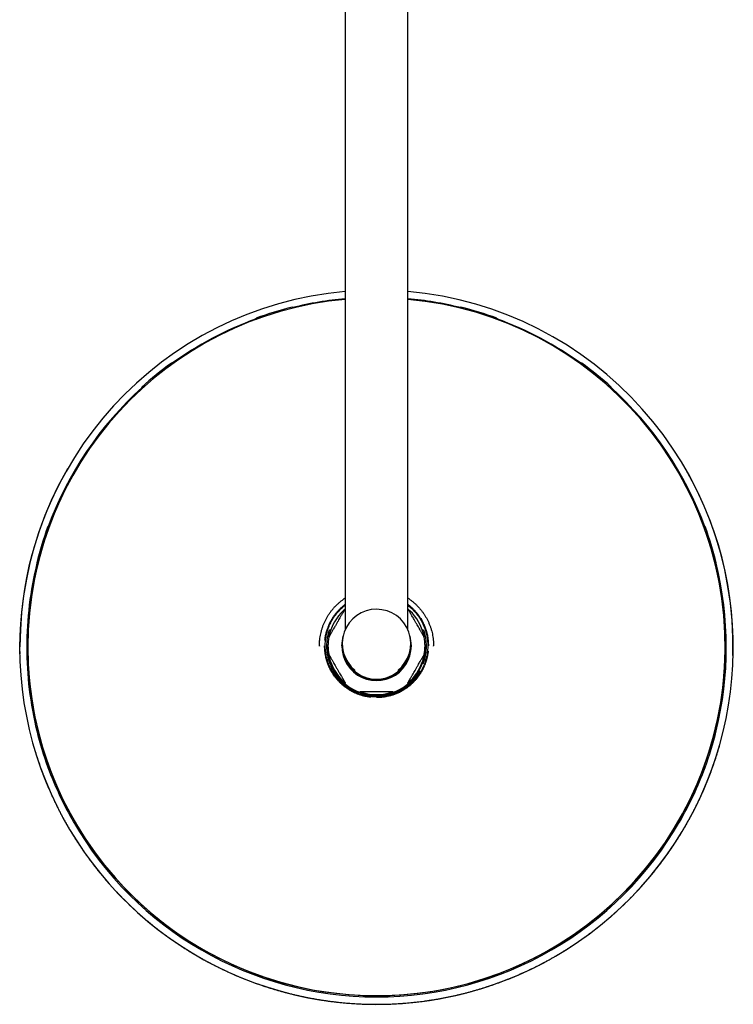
# Model space of a CAD drawing. Header units: millimetres. Extents: x 8 to 1918, y 12 to 2737.
# Tile 3 of 117: x 848 to 1098, y 756 to 1100. Entities that reach past the tile are written whole.
import ezdxf

# ---------------------------------------------------------------- set-up
doc = ezdxf.new("R2010")
doc.units = ezdxf.units.MM

msp = doc.modelspace()

# ---------------------------------------------------------------- linework, layer by layer
at = {"color": 7, "linetype": 'Continuous', "lineweight": 30}
for p, q in [((962.47, 1222.32), (962.47, 886.87)), ((984.37, 886.87), (984.37, 1222.32)), ((944.02, 999.75), (944.02, 999.76)), ((944.02, 999.75), (944.11, 999.39)), ((1002.73, 999.39), (1002.81, 999.75)), ((1002.81, 999.75), (1002.82, 999.76)), ((931.24, 995.86), (931.25, 995.82)), ((931.24, 995.86), (931.25, 995.84)), ((931.25, 995.82), (931.24, 995.76)), ((931.24, 995.76), (931.25, 995.8)), ((931.24, 995.76), (931.27, 995.77)), ((931.37, 995.49), (931.25, 995.84)), ((931.37, 995.49), (931.25, 995.82)), ((931.29, 995.69), (931.25, 995.68)), ((931.25, 995.68), (931.33, 995.48)), ((1015.59, 995.84), (1015.46, 995.49)), ((1015.59, 995.82), (1015.47, 995.49)), ((1015.51, 995.48), (1015.58, 995.68)), ((1015.58, 995.68), (1015.54, 995.69)), ((1015.57, 995.77), (1015.59, 995.76)), ((1015.58, 995.8), (1015.59, 995.76)), ((1015.59, 995.82), (1015.59, 995.86)), ((1015.59, 995.84), (1015.59, 995.86)), ((1015.59, 995.76), (1015.59, 995.82)), ((900.41, 979.28), (901.01, 979.18)), ((901.57, 980.08), (901.53, 980.1)), ((901.57, 980.08), (901.55, 980.12)), ((901.58, 980.09), (901.57, 980.08)), ((901.59, 980.07), (901.58, 980.09)), ((901.59, 980.07), (901.8, 979.76)), ((1045.03, 979.76), (1045.25, 980.07)), ((1045.26, 980.09), (1045.25, 980.07)), ((1045.28, 980.12), (1045.26, 980.08)), ((1045.31, 980.1), (1045.26, 980.08)), ((1045.26, 980.08), (1045.26, 980.09)), ((1045.83, 979.18), (1046.43, 979.28)), ((892.23, 972.07), (892.26, 972.68)), ((1054.58, 972.68), (1054.6, 972.07)), ((891.2, 971.74), (891.2, 971.69)), ((891.2, 971.69), (891.2, 971.68)), ((891.2, 971.68), (891.21, 971.64)), ((891.2, 971.68), (891.21, 971.67)), ((891.46, 971.38), (891.21, 971.67)), ((891.21, 971.64), (891.21, 971.59)), ((891.45, 971.37), (891.21, 971.64)), ((891.21, 971.59), (891.23, 971.61)), ((891.28, 971.56), (891.23, 971.51)), ((891.23, 971.51), (891.4, 971.32)), ((1055.63, 971.67), (1055.38, 971.38)), ((1055.63, 971.64), (1055.38, 971.37)), ((1055.44, 971.32), (1055.61, 971.51)), ((1055.61, 971.51), (1055.55, 971.56)), ((1055.6, 971.61), (1055.63, 971.59)), ((1055.63, 971.69), (1055.63, 971.74)), ((1055.64, 971.68), (1055.63, 971.69)), ((1055.63, 971.64), (1055.64, 971.68)), ((1055.63, 971.67), (1055.64, 971.68)), ((1055.63, 971.59), (1055.63, 971.64)), ((865.25, 943.25), (865.17, 943.11)), ((867.64, 941.89), (867.63, 941.87)), ((1079.21, 941.87), (1079.2, 941.89)), ((1081.67, 943.11), (1081.59, 943.25)), ((858.33, 922.94), (858.32, 922.94)), ((858.33, 922.94), (858.71, 922.78)), ((1088.13, 922.78), (1088.51, 922.94)), ((1088.51, 922.94), (1088.52, 922.94)), ((854.41, 910.17), (854.43, 910.14)), ((854.41, 910.17), (854.43, 910.17)), ((854.82, 910.05), (854.43, 910.17)), ((854.43, 910.14), (854.44, 910.09)), ((854.82, 910.04), (854.43, 910.14)), ((854.44, 910.09), (854.45, 910.13)), ((854.49, 910.12), (854.47, 910.03)), ((1092.41, 910.17), (1092.02, 910.05)), ((1092.41, 910.14), (1092.02, 910.04)), ((1092.37, 910.03), (1092.34, 910.12)), ((1092.39, 910.13), (1092.4, 910.09)), ((1092.4, 910.09), (1092.41, 910.14)), ((1092.41, 910.14), (1092.42, 910.17)), ((1092.41, 910.17), (1092.42, 910.17)), ((854.47, 910.03), (854.79, 909.95)), ((1092.04, 909.95), (1092.37, 910.03)), ((984.81, 897.59), (984.37, 897.88)), ((962.47, 894.16), (962.43, 894.13)), ((984.4, 894.13), (984.37, 894.16)), ((990.06, 886.46), (989.76, 886.66)), ((955.98, 882.54), (955.94, 881.59)), ((848.52, 880.18), (848.52, 880.81)), ((848.54, 878.37), (848.52, 880.16)), ((953.42, 881.16), (953.42, 881.08)), ((953.42, 881.08), (953.42, 881.1)), ((955.9, 881.21), (955.9, 881.11)), ((955.9, 881.11), (955.9, 881)), ((956.22, 881.21), (956.22, 880.99)), ((956.22, 880.85), (956.22, 880.99)), ((956.42, 881.16), (956.42, 880.8)), ((961.22, 881.19), (961.22, 881.18)), ((961.42, 881.97), (961.42, 881.47)), ((961.42, 881.46), (961.42, 881.28)), ((985.42, 881.47), (985.42, 881.97)), ((985.42, 881.28), (985.42, 881.46)), ((985.62, 881.18), (985.62, 881.19)), ((990.42, 880.8), (990.42, 881.16)), ((990.62, 881.21), (990.62, 880.99)), ((990.62, 880.99), (990.62, 880.85)), ((990.89, 881.59), (990.86, 882.51)), ((990.94, 881.11), (990.94, 881.21)), ((990.94, 881), (990.94, 881.11)), ((993.42, 881.08), (993.42, 881.16)), ((956.69, 878.09), (956.69, 878.13)), ((990.15, 878.13), (990.15, 878.09)), ((956.81, 875.57), (957.08, 874.92)), ((969.99, 869.83), (969.99, 869.96)), ((970.06, 869.96), (969.99, 869.96)), ((976.85, 869.96), (976.78, 869.96)), ((976.85, 869.96), (976.85, 869.83)), ((962.43, 868.18), (962.43, 868.14)), ((984.4, 868.14), (984.4, 868.18)), ((967.67, 865.11), (967.67, 865.16)), ((973.03, 863.78), (972.96, 863.71)), ((973.53, 863.9), (973.3, 863.9)), ((973.31, 863.9), (973.31, 863.9)), ((973.53, 863.9), (973.53, 863.9)), ((973.88, 863.71), (973.81, 863.78)), ((979.16, 865.16), (979.16, 865.11)), ((854.43, 851.38), (854.41, 851.38)), ((854.43, 851.38), (854.84, 851.47)), ((1092, 851.47), (1092.41, 851.38)), ((1092.41, 851.38), (1092.42, 851.38)), ((858.32, 838.61), (858.33, 838.58)), ((858.32, 838.61), (858.33, 838.61)), ((858.74, 838.74), (858.33, 838.61)), ((858.74, 838.73), (858.33, 838.58)), ((858.33, 838.58), (858.35, 838.55)), ((858.35, 838.55), (858.34, 838.59)), ((858.35, 838.59), (858.38, 838.5)), ((858.38, 838.5), (858.77, 838.64)), ((1088.06, 838.64), (1088.46, 838.5)), ((1088.51, 838.61), (1088.1, 838.74)), ((1088.51, 838.58), (1088.1, 838.73)), ((1088.46, 838.5), (1088.49, 838.59)), ((1088.5, 838.59), (1088.49, 838.55)), ((1088.49, 838.55), (1088.51, 838.58)), ((1088.51, 838.58), (1088.52, 838.61)), ((1088.51, 838.61), (1088.52, 838.61)), ((891.21, 789.88), (891.51, 790.19)), ((892.26, 788.94), (892.23, 789.55)), ((1054.6, 789.55), (1054.58, 788.94)), ((1055.33, 790.19), (1055.63, 789.88)), ((892.26, 788.94), (892.25, 789.05)), ((1054.58, 789.05), (1054.58, 788.95)), ((901.02, 782.43), (900.42, 782.33)), ((900.56, 782.33), (900.45, 782.31)), ((901.85, 781.82), (901.59, 781.48)), ((901.86, 781.82), (901.6, 781.47)), ((901.65, 781.43), (901.91, 781.78)), ((1044.93, 781.78), (1045.18, 781.43)), ((1045.23, 781.47), (1044.98, 781.82)), ((1045.25, 781.48), (1044.98, 781.82)), ((1046.41, 782.33), (1045.82, 782.43)), ((1046.38, 782.32), (1046.28, 782.33)), ((931.25, 765.72), (931.41, 766.12)), ((1015.43, 766.12), (1015.58, 765.72)), ((944.13, 762.23), (944.03, 761.81)), ((944.13, 762.23), (944.03, 761.81)), ((944.06, 761.81), (944.17, 762.22)), ((1002.67, 762.22), (1002.77, 761.81)), ((1002.8, 761.81), (1002.7, 762.23)), ((1002.81, 761.81), (1002.7, 762.23)), ((973.41, 758.67), (973.41, 758.67)), ((973.41, 758.67), (973.42, 758.67)), ((973.42, 758.67), (973.42, 758.67))]:
    msp.add_line(p, q, dxfattribs=at)
at = {"color": 7, "linetype": 'Continuous', "lineweight": 30, "flags": 128}
for points in [[(900.48, 979.27), (900.51, 979.29), (901.59, 980.07)], [(1045.25, 980.07), (1046.33, 979.29), (1046.35, 979.27)], [(891.21, 971.67), (892.2, 972.56), (892.26, 972.61)], [(1054.58, 972.61), (1054.63, 972.56), (1055.63, 971.67)]]:
    msp.add_lwpolyline(points, dxfattribs=at)
at = {"color": 7, "linetype": 'Continuous', "lineweight": 30}
for centre, radius, start, end in [((973.41, 880.8), 124.89, 95.0249, 179.9961), ((973.43, 880.8), 124.89, 358.634, 84.9753), ((973.41, 880.83), 122.13, 179.9959, 84.8518), ((973.41, 880.83), 122.13, 95.1388, 179.9962), ((973.42, 880.74), 122.6, 103.8746, 110.1206), ((973.42, 880.74), 122.58, 103.8746, 110.1206), ((973.42, 880.62), 122.54, 95.1265, 103.8622), ((973.42, 880.62), 122.54, 76.1378, 84.8735), ((973.42, 880.74), 122.58, 69.8794, 76.1254), ((973.42, 880.74), 122.6, 69.8794, 76.1254), ((973.41, 880.63), 122.53, 110.1061, 125.8421), ((973.42, 880.63), 122.53, 54.158, 69.8939), ((973.41, 880.79), 122.6, 125.8812, 132.1103), ((973.43, 880.79), 122.6, 47.8897, 54.1188), ((973.4, 880.65), 122.51, 132.0905, 159.824), ((973.44, 880.65), 122.51, 20.176, 47.9094), ((973.38, 880.62), 124.96, 149.9984, 179.9998), ((973.41, 880.63), 124.99, 180.0032, 29.9899), ((973.39, 880.8), 122.12, 149.9989, 228.3531), ((973.45, 880.8), 122.12, 311.6469, 30.0011), ((973.39, 880.77), 122.55, 159.8738, 166.1214), ((973.39, 880.77), 122.54, 159.8738, 166.1214), ((973.45, 880.77), 122.54, 13.8786, 20.1262), ((973.45, 880.77), 122.55, 13.8786, 20.1262), ((973.38, 880.66), 122.49, 166.0808, 180), ((973.45, 880.66), 122.49, 346.1734, 13.9192), ((973.42, 881.97), 12, 308.1969, 231.6062), ((973.41, 881.16), 16.99, 169.7484, 190.2516), ((973.42, 881.19), 12.2, 163.2866, 359.995), ((973.41, 881.18), 12.2, 163.5092, 179.9677), ((973.42, 881.19), 12.2, 0, 16.7234), ((973.42, 881.18), 12.2, 0.0323, 16.4908), ((973.42, 881.16), 16.99, 349.7484, 10.2516), ((973.38, 880.66), 122.49, 180, 193.8265), ((955.82, 881.21), 0.4, 360, 76.9626), ((955.82, 880.99), 0.4, 283.0259, 359.9877), ((955.82, 880.85), 0.4, 288.3982, 0), ((973.42, 880.8), 17, 180.0044, 268.7325), ((973.42, 881.47), 12, 180.0044, 270.0043), ((973.42, 881.46), 12, 179.9622, 253.4078), ((973.42, 881.28), 12, 180.007, 359.993), ((973.42, 881.47), 12, 269.9955, 359.9958), ((973.42, 880.8), 17, 271.2673, 359.9959), ((973.42, 881.46), 12, 286.5922, 0.0378), ((991.02, 881.21), 0.4, 103.0476, 180), ((991.02, 880.85), 0.4, 180, 251.6148), ((973.31, 863.5), 0.4, 89.9802, 134.9255), ((973.53, 863.5), 0.4, 45.0746, 90.0198), ((973.39, 880.77), 122.55, 193.8786, 200.1262), ((973.39, 880.77), 122.54, 193.8786, 200.1262), ((973.45, 880.77), 122.54, 339.8738, 346.1214), ((973.45, 880.77), 122.55, 339.8738, 346.1214), ((973.39, 880.66), 122.5, 200.0871, 210.0013), ((973.45, 880.66), 122.5, 329.9987, 339.9129), ((973.42, 880.86), 122.62, 210.0043, 329.9957), ((973.41, 880.82), 122.15, 228.351, 233.6575), ((973.43, 880.82), 122.15, 306.3425, 311.649), ((973.42, 880.84), 122.17, 233.6583, 306.3417)]:
    msp.add_arc(centre, radius, start, end, dxfattribs=at)
for centre, major_axis, ratio, start_param, end_param in [((973.42, 881.38), (14.79, 8.54), 0.982547, 1.812518, 2.391387), ((973.42, 881.38), (14.79, -8.54), 0.982547, 0.750206, 1.329074), ((973.42, 881.38), (8.61, 14.91), 0.982846, 2.336117, 2.914986), ((973.42, 881.38), (-8.61, 14.91), 0.982846, 3.368199, 3.947068), ((973.42, 881.52), (0, 12.21), 0.982994, 2.955535, 3.327651), ((973.42, 881.38), (0, 17.29), 0.982994, 2.852158, 3.431027)]:
    msp.add_ellipse(centre, major_axis=major_axis, ratio=ratio, start_param=start_param, end_param=end_param, dxfattribs=at)
for points, knots in [([(931.25, 995.68), (931.26, 995.68), (931.26, 995.67), (931.27, 995.64), (931.28, 995.6), (931.3, 995.55), (931.32, 995.5), (931.33, 995.48), (931.33, 995.47)], [0, 0, 0, 0, 0.191697, 0.388953, 0.58065, 0.777906, 0.969603, 1, 1, 1, 1]), ([(1015.51, 995.47), (1015.51, 995.49), (1015.53, 995.52), (1015.54, 995.57), (1015.56, 995.62), (1015.57, 995.66), (1015.58, 995.67), (1015.58, 995.68)], [0, 0, 0, 0, 0.128197, 0.323663, 0.513621, 0.709087, 1, 1, 1, 1]), ([(891.23, 971.51), (891.23, 971.51), (891.24, 971.5), (891.26, 971.48), (891.29, 971.45), (891.32, 971.41), (891.36, 971.36), (891.39, 971.33), (891.4, 971.32)], [0, 0, 0, 0, 0.17419, 0.353431, 0.52762, 0.706861, 0.881051, 1, 1, 1, 1]), ([(1055.44, 971.32), (1055.44, 971.32), (1055.46, 971.34), (1055.49, 971.38), (1055.53, 971.43), (1055.56, 971.46), (1055.59, 971.5), (1055.6, 971.51), (1055.61, 971.51)], [0, 0, 0, 0, 0.036673, 0.20902, 0.386365, 0.558712, 0.736056, 1, 1, 1, 1]), ([(854.47, 910.03), (854.47, 910.03), (854.48, 910.02), (854.51, 910.01), (854.55, 910), (854.6, 909.99), (854.66, 909.97), (854.73, 909.96), (854.78, 909.94), (854.8, 909.94)], [0, 0, 0, 0, 0.144385, 0.292957, 0.437342, 0.585914, 0.730299, 0.878871, 1, 1, 1, 1]), ([(1092.04, 909.94), (1092.05, 909.94), (1092.08, 909.95), (1092.14, 909.96), (1092.2, 909.98), (1092.26, 910), (1092.31, 910.01), (1092.35, 910.02), (1092.36, 910.02), (1092.37, 910.03)], [0, 0, 0, 0, 0.039184, 0.188566, 0.333738, 0.48312, 0.628292, 0.777674, 1, 1, 1, 1]), ([(953.53, 883.3), (953.58, 883.65), (953.66, 884.34), (953.86, 885.37), (954.1, 886.38), (954.4, 887.38), (954.75, 888.37), (955.16, 889.33), (955.61, 890.28), (956.11, 891.19), (956.66, 892.09), (957.25, 892.95), (957.89, 893.77), (958.57, 894.57), (959.29, 895.33), (960.05, 896.04), (960.85, 896.72), (961.5, 897.23), (961.89, 897.5), (962, 897.57)], [0, 0, 0, 0, 0.061078, 0.122157, 0.183235, 0.244313, 0.305392, 0.36647, 0.427548, 0.488627, 0.549705, 0.610783, 0.671862, 0.73294, 0.794019, 0.855097, 0.916175, 0.977254, 1, 1, 1, 1]), ([(962.47, 897.89), (962.39, 897.84), (962.23, 897.74), (962.08, 897.63), (962, 897.57)], [0, 0, 0, 0, 0.511766, 1, 1, 1, 1]), ([(984.81, 897.59), (984.94, 897.5), (985.36, 897.21), (986.03, 896.68), (986.83, 896.01), (987.59, 895.28), (988.31, 894.52), (988.98, 893.73), (989.62, 892.9), (990.21, 892.04), (990.76, 891.14), (991.25, 890.23), (991.7, 889.28), (992.1, 888.32), (992.45, 887.33), (992.75, 886.33), (992.99, 885.31), (993.18, 884.28), (993.32, 883.25), (993.4, 882.2), (993.41, 881.51), (993.42, 881.16)], [0, 0, 0, 0, 0.024847, 0.079022, 0.133197, 0.187373, 0.241548, 0.295723, 0.349898, 0.404073, 0.458248, 0.512424, 0.566599, 0.620774, 0.674949, 0.729124, 0.783299, 0.837475, 0.89165, 0.945825, 1, 1, 1, 1]), ([(955.34, 883.14), (955.37, 883.34), (955.42, 883.76), (955.52, 884.41), (955.63, 884.94), (955.73, 885.35), (955.8, 885.64), (955.87, 885.93), (955.96, 886.23), (956.06, 886.56), (956.18, 886.95), (956.34, 887.38), (956.51, 887.83), (956.67, 888.24), (956.81, 888.54), (956.9, 888.76), (956.97, 888.89), (957.03, 889.02), (957.09, 889.14), (957.14, 889.26), (957.19, 889.36), (957.25, 889.47), (957.32, 889.6), (957.4, 889.76), (957.51, 889.96), (957.64, 890.2), (957.8, 890.46), (957.97, 890.75), (958.17, 891.06), (958.39, 891.4), (958.64, 891.76), (958.86, 892.06), (959.02, 892.27), (959.1, 892.38), (959.18, 892.47), (959.25, 892.57), (959.33, 892.66), (959.49, 892.86), (959.73, 893.15), (960.05, 893.51), (960.35, 893.83), (960.66, 894.13), (960.96, 894.43), (961.4, 894.83), (961.89, 895.25), (962.3, 895.56), (962.47, 895.69)], [0, 0, 0, 0, 0.0413888, 0.0855255, 0.1324567, 0.1516691, 0.1713218, 0.1914171, 0.2119574, 0.235209, 0.2603264, 0.2956439, 0.3280698, 0.3575436, 0.3840135, 0.394909, 0.4051863, 0.4148423, 0.4238737, 0.4322777, 0.4400516, 0.4471921, 0.4570236, 0.4696137, 0.4849759, 0.5031256, 0.5240794, 0.5463682, 0.5711684, 0.5984929, 0.6283533, 0.6607582, 0.6726424, 0.6808083, 0.6889446, 0.6970514, 0.7051282, 0.713175, 0.7506969, 0.7806446, 0.8101261, 0.8391332, 0.8676588, 0.8956969, 0.9587274, 1, 1, 1, 1]), ([(955.46, 881.19), (955.46, 881.48), (955.47, 882.07), (955.54, 882.95), (955.65, 883.83), (955.8, 884.7), (955.99, 885.55), (956.22, 886.4), (956.5, 887.24), (956.82, 888.06), (957.18, 888.86), (957.57, 889.65), (958.01, 890.42), (958.48, 891.17), (958.99, 891.89), (959.53, 892.58), (960.1, 893.25), (960.71, 893.89), (961.34, 894.49), (961.93, 895), (962.32, 895.29), (962.47, 895.41)], [0, 0, 0, 0, 0.053921, 0.107621, 0.161232, 0.214883, 0.268363, 0.321813, 0.375364, 0.429143, 0.482826, 0.536455, 0.590161, 0.644075, 0.697819, 0.751371, 0.804858, 0.858411, 0.911615, 0.964973, 1, 1, 1, 1]), ([(962.43, 894.13), (962.43, 894.13), (962.43, 894.12), (962.41, 894.09), (962.38, 894.04), (962.33, 893.95), (962.25, 893.82), (962.15, 893.65), (962.04, 893.46), (961.93, 893.27), (961.81, 893.07), (961.66, 892.81), (961.48, 892.49), (961.26, 892.13), (961.04, 891.75), (960.75, 891.24), (960.38, 890.6), (959.9, 889.78), (959.4, 888.9), (958.92, 888.08), (958.5, 887.34), (958.17, 886.77), (957.88, 886.27), (957.66, 885.89), (957.49, 885.59), (957.35, 885.35), (957.21, 885.11), (957.09, 884.9), (956.99, 884.72), (956.9, 884.56), (956.82, 884.42), (956.76, 884.31), (956.72, 884.24), (956.7, 884.19), (956.69, 884.19), (956.69, 884.18)], [0, 0, 0, 0, 0.007726, 0.017892, 0.029881, 0.042216, 0.061502, 0.081281, 0.100989, 0.12085, 0.141031, 0.161277, 0.195631, 0.229996, 0.264698, 0.299403, 0.369904, 0.440556, 0.524482, 0.60854, 0.666475, 0.724507, 0.765011, 0.805618, 0.828273, 0.850975, 0.873888, 0.896918, 0.913959, 0.931133, 0.948198, 0.96568, 0.975818, 0.986192, 1, 1, 1, 1]), ([(961.73, 893.45), (961.8, 893.51), (961.93, 893.63), (962.11, 893.8), (962.24, 893.91), (962.33, 893.99), (962.36, 894.01), (962.37, 894.03)], [0, 0, 0, 0, 0.283733, 0.566993, 0.796364, 0.912434, 1, 1, 1, 1]), ([(984.37, 895.69), (984.37, 895.68), (984.42, 895.65), (984.5, 895.59), (984.61, 895.5), (984.7, 895.43), (984.8, 895.35), (984.89, 895.28), (985.1, 895.11), (985.38, 894.87), (985.74, 894.55), (986.06, 894.25), (986.36, 893.95), (986.66, 893.64), (987.06, 893.21), (987.55, 892.63), (988.12, 891.89), (988.65, 891.12), (988.99, 890.57), (989.16, 890.27), (989.18, 890.23), (989.2, 890.2), (989.22, 890.17), (989.24, 890.13), (989.28, 890.06), (989.34, 889.95), (989.43, 889.79), (989.54, 889.58), (989.67, 889.33), (989.81, 889.05), (989.93, 888.78), (990.03, 888.56), (990.11, 888.39), (990.17, 888.24), (990.24, 888.07), (990.32, 887.89), (990.39, 887.69), (990.47, 887.49), (990.55, 887.26), (990.63, 887.03), (990.71, 886.8), (990.85, 886.35), (991.03, 885.71), (991.23, 884.86), (991.38, 883.99), (991.5, 883.08), (991.58, 882.13), (991.59, 881.5), (991.6, 881.19)], [0, 0, 0, 0, 0.000277, 0.010779, 0.017994, 0.025183, 0.032347, 0.039484, 0.046594, 0.079749, 0.106211, 0.132261, 0.157893, 0.183098, 0.207873, 0.263568, 0.319124, 0.374489, 0.429602, 0.434271, 0.436068, 0.438182, 0.440613, 0.443361, 0.446426, 0.454901, 0.465129, 0.479579, 0.496488, 0.515836, 0.535154, 0.550266, 0.558643, 0.568292, 0.579206, 0.591378, 0.6035, 0.61664, 0.630789, 0.645936, 0.66154, 0.673653, 0.730306, 0.780255, 0.829578, 0.887427, 0.944264, 1, 1, 1, 1]), ([(984.37, 895.41), (984.51, 895.3), (984.89, 895.02), (985.47, 894.51), (986.11, 893.9), (986.72, 893.26), (987.29, 892.6), (987.84, 891.9), (988.34, 891.18), (988.82, 890.43), (989.25, 889.66), (989.64, 888.88), (990, 888.07), (990.32, 887.25), (990.6, 886.41), (990.84, 885.57), (991.03, 884.71), (991.19, 883.83), (991.29, 882.95), (991.36, 882.07), (991.37, 881.48), (991.38, 881.19)], [0, 0, 0, 0, 0.032901, 0.086602, 0.140423, 0.194087, 0.247741, 0.301519, 0.355553, 0.409113, 0.4626, 0.516141, 0.569863, 0.623606, 0.677181, 0.730716, 0.784337, 0.83848, 0.892383, 0.946178, 1, 1, 1, 1]), ([(990.15, 884.18), (990.15, 884.18), (990.14, 884.19), (990.12, 884.22), (990.09, 884.28), (990.04, 884.38), (989.96, 884.51), (989.86, 884.69), (989.75, 884.88), (989.64, 885.08), (989.52, 885.29), (989.37, 885.55), (989.19, 885.86), (988.97, 886.24), (988.76, 886.61), (988.46, 887.12), (988.09, 887.77), (987.62, 888.59), (987.11, 889.47), (986.63, 890.29), (986.21, 891.03), (985.88, 891.59), (985.59, 892.1), (985.38, 892.47), (985.2, 892.77), (985.06, 893.01), (984.93, 893.24), (984.81, 893.45), (984.7, 893.63), (984.61, 893.78), (984.53, 893.91), (984.47, 894.02), (984.43, 894.08), (984.41, 894.12), (984.41, 894.12), (984.4, 894.13)], [0, 0, 0, 0, 0.009834, 0.02, 0.031989, 0.044324, 0.063611, 0.08339, 0.103097, 0.122959, 0.14314, 0.163387, 0.197741, 0.232105, 0.266808, 0.301513, 0.372015, 0.442667, 0.526594, 0.610653, 0.668589, 0.726621, 0.767125, 0.807733, 0.830388, 0.85309, 0.876003, 0.899033, 0.916074, 0.933249, 0.950314, 0.967796, 0.977934, 0.988308, 1, 1, 1, 1]), ([(984.47, 894.03), (984.47, 894.02), (984.49, 894), (984.55, 893.95), (984.65, 893.86), (984.78, 893.75), (984.94, 893.6), (985.05, 893.5), (985.1, 893.45)], [0, 0, 0, 0, 0.033719, 0.165039, 0.2967, 0.530344, 0.76526, 1, 1, 1, 1]), ([(956.79, 886.47), (956.74, 886.32), (956.64, 886.01), (956.5, 885.53), (956.38, 885.04), (956.27, 884.55), (956.18, 884.05), (956.1, 883.55), (956.03, 883.04), (956, 882.7), (955.98, 882.54)], [0, 0, 0, 0, 0.118794, 0.243463, 0.368549, 0.493634, 0.620007, 0.74638, 0.87319, 1, 1, 1, 1]), ([(957.08, 886.66), (957.02, 886.63), (956.92, 886.56), (956.82, 886.5), (956.77, 886.46)], [0, 0, 0, 0, 0.5, 1, 1, 1, 1]), ([(957.18, 886.63), (957.17, 886.63), (957.13, 886.64), (957.09, 886.66), (957.08, 886.66), (957.08, 886.66)], [0, 0, 0, 0, 0.2525, 0.512325, 1, 1, 1, 1]), ([(957.33, 886.59), (957.31, 886.59), (957.25, 886.6), (957.21, 886.62), (957.18, 886.63)], [0, 0, 0, 0, 0.3733788, 1, 1, 1, 1]), ([(989.65, 886.63), (989.64, 886.62), (989.6, 886.61), (989.55, 886.6), (989.51, 886.59), (989.5, 886.59)], [0, 0, 0, 0, 0.3975617, 0.8064754, 1, 1, 1, 1]), ([(989.65, 886.63), (989.67, 886.63), (989.7, 886.64), (989.74, 886.66), (989.75, 886.66), (989.76, 886.66)], [0, 0, 0, 0, 0.252669, 0.512668, 1, 1, 1, 1]), ([(990.86, 882.51), (990.84, 882.68), (990.81, 883.01), (990.74, 883.51), (990.66, 884.01), (990.57, 884.51), (990.46, 885.01), (990.34, 885.51), (990.2, 886), (990.1, 886.32), (990.05, 886.47)], [0, 0, 0, 0, 0.124642, 0.249283, 0.374344, 0.499406, 0.625753, 0.752102, 0.878884, 1, 1, 1, 1]), ([(956.7, 884.21), (956.7, 884.22), (956.71, 884.25), (956.72, 884.32), (956.75, 884.45), (956.78, 884.62), (956.83, 884.83), (956.86, 884.97), (956.88, 885.04)], [0, 0, 0, 0, 0.043786, 0.173738, 0.304027, 0.535237, 0.767706, 1, 1, 1, 1]), ([(989.95, 885.04), (989.97, 884.96), (990.02, 884.78), (990.07, 884.55), (990.1, 884.38), (990.12, 884.27), (990.13, 884.23), (990.13, 884.21)], [0, 0, 0, 0, 0.280969, 0.561469, 0.788605, 0.903544, 1, 1, 1, 1]), ([(971.47, 863.12), (971.27, 863.14), (970.85, 863.19), (970.2, 863.3), (969.66, 863.4), (969.25, 863.5), (968.97, 863.57), (968.68, 863.65), (968.37, 863.73), (968.05, 863.83), (967.65, 863.96), (967.22, 864.11), (966.77, 864.28), (966.37, 864.45), (966.06, 864.58), (965.85, 864.67), (965.71, 864.74), (965.58, 864.8), (965.46, 864.86), (965.35, 864.91), (965.25, 864.97), (965.14, 865.02), (965.01, 865.09), (964.84, 865.18), (964.64, 865.28), (964.41, 865.42), (964.14, 865.57), (963.85, 865.74), (963.54, 865.94), (963.2, 866.16), (962.84, 866.41), (962.54, 866.63), (962.34, 866.79), (962.23, 866.87), (962.13, 866.95), (962.04, 867.02), (961.94, 867.1), (961.74, 867.26), (961.45, 867.51), (961.1, 867.83), (960.78, 868.13), (960.47, 868.43), (960.18, 868.73), (959.78, 869.17), (959.28, 869.75), (958.72, 870.49), (958.19, 871.25), (957.85, 871.8), (957.68, 872.1), (957.65, 872.14), (957.63, 872.17), (957.61, 872.21), (957.59, 872.25), (957.55, 872.32), (957.49, 872.42), (957.4, 872.59), (957.3, 872.79), (957.17, 873.05), (957.03, 873.32), (956.9, 873.6), (956.8, 873.82), (956.73, 873.99), (956.66, 874.13), (956.59, 874.3), (956.52, 874.49), (956.44, 874.68), (956.37, 874.89), (956.29, 875.11), (956.2, 875.35), (956.13, 875.58), (955.99, 876.03), (955.81, 876.67), (955.61, 877.52), (955.45, 878.38), (955.33, 879.29), (955.25, 880.25), (955.24, 880.88), (955.24, 881.19)], [0, 0, 0, 0, 0.023094, 0.047722, 0.073909, 0.084629, 0.095595, 0.106808, 0.118269, 0.131244, 0.145259, 0.164965, 0.183059, 0.199505, 0.214274, 0.220354, 0.226089, 0.231477, 0.236516, 0.241205, 0.245543, 0.249527, 0.255013, 0.262038, 0.27061, 0.280737, 0.292429, 0.304866, 0.318704, 0.333951, 0.350613, 0.368694, 0.375326, 0.379882, 0.384422, 0.388946, 0.393452, 0.397942, 0.418879, 0.435589, 0.45204, 0.468225, 0.484142, 0.499787, 0.534957, 0.57004, 0.605002, 0.639805, 0.642753, 0.643888, 0.645223, 0.646758, 0.648493, 0.650429, 0.655781, 0.662239, 0.671364, 0.682042, 0.69426, 0.706459, 0.716002, 0.721291, 0.727384, 0.734276, 0.741962, 0.749617, 0.757915, 0.76685, 0.776415, 0.786269, 0.793918, 0.829694, 0.861235, 0.892382, 0.928912, 0.964803, 1, 1, 1, 1]), ([(991.38, 881.19), (991.37, 880.89), (991.36, 880.3), (991.3, 879.42), (991.19, 878.55), (991.04, 877.68), (990.85, 876.82), (990.61, 875.98), (990.34, 875.14), (990.02, 874.32), (989.66, 873.51), (989.26, 872.72), (988.83, 871.96), (988.36, 871.21), (987.85, 870.49), (987.31, 869.79), (986.73, 869.13), (986.13, 868.49), (985.49, 867.89), (984.83, 867.32), (984.13, 866.78), (983.4, 866.27), (982.66, 865.8), (981.89, 865.37), (981.1, 864.97), (980.29, 864.62), (979.47, 864.3), (978.63, 864.02), (977.78, 863.78), (976.92, 863.58), (976.06, 863.43), (975.18, 863.32), (974.31, 863.25), (973.43, 863.23), (972.56, 863.25), (971.68, 863.31), (970.81, 863.42), (969.93, 863.57), (969.07, 863.76), (968.22, 863.99), (967.38, 864.27), (966.56, 864.58), (965.76, 864.94), (964.97, 865.34), (964.2, 865.77), (963.46, 866.24), (962.73, 866.75), (962.04, 867.29), (961.37, 867.86), (960.73, 868.47), (960.12, 869.11), (959.54, 869.78), (959, 870.48), (958.49, 871.2), (958.02, 871.95), (957.59, 872.71), (957.19, 873.5), (956.83, 874.3), (956.51, 875.13), (956.24, 875.96), (956, 876.81), (955.8, 877.67), (955.65, 878.54), (955.54, 879.42), (955.47, 880.3), (955.46, 880.89), (955.46, 881.19)], [0, 0, 0, 0, 0.015701, 0.031338, 0.046949, 0.062571, 0.078144, 0.093708, 0.109301, 0.124961, 0.140592, 0.156208, 0.171847, 0.187546, 0.203195, 0.218789, 0.234364, 0.249957, 0.26545, 0.280987, 0.296609, 0.312354, 0.327947, 0.343538, 0.359164, 0.374859, 0.390541, 0.406158, 0.421746, 0.437341, 0.453062, 0.468662, 0.484182, 0.499661, 0.515222, 0.530788, 0.546397, 0.562086, 0.577795, 0.593428, 0.609025, 0.624623, 0.640237, 0.655821, 0.671413, 0.687051, 0.702733, 0.718374, 0.734012, 0.749685, 0.765313, 0.780937, 0.796597, 0.812333, 0.82793, 0.843505, 0.859097, 0.874741, 0.890391, 0.905993, 0.921583, 0.937197, 0.952964, 0.968661, 0.984327, 1, 1, 1, 1]), ([(955.91, 881.6), (955.91, 881.59), (955.91, 881.59), (955.91, 881.57), (955.9, 881.53), (955.9, 881.46), (955.9, 881.35), (955.9, 881.26), (955.9, 881.21)], [0, 0, 0, 0, 0.148474, 0.279703, 0.410654, 0.606609, 0.80291, 1, 1, 1, 1]), ([(955.9, 881), (955.9, 880.96), (955.9, 880.87), (955.9, 880.76), (955.9, 880.67), (955.91, 880.63), (955.91, 880.61), (955.91, 880.6), (955.91, 880.6)], [0, 0, 0, 0, 0.185382, 0.370695, 0.557904, 0.752719, 0.861299, 1, 1, 1, 1]), ([(955.91, 880.6), (955.91, 880.59), (955.92, 880.57), (955.92, 880.55), (955.93, 880.54)], [0, 0, 0, 0, 0.4172747, 1, 1, 1, 1]), ([(955.93, 880.54), (955.93, 880.53), (955.93, 880.51), (955.94, 880.49), (955.94, 880.47)], [0, 0, 0, 0, 0.39994, 1, 1, 1, 1]), ([(955.94, 880.47), (955.95, 880.27), (955.97, 879.86), (956.02, 879.24), (956.1, 878.63), (956.19, 878.01), (956.31, 877.4), (956.46, 876.78), (956.62, 876.17), (956.75, 875.77), (956.81, 875.57)], [0, 0, 0, 0, 0.123403, 0.246806, 0.370832, 0.494858, 0.620815, 0.746772, 0.873386, 1, 1, 1, 1]), ([(991.49, 879.24), (991.47, 879.04), (991.42, 878.62), (991.31, 877.97), (991.2, 877.43), (991.11, 877.02), (991.04, 876.74), (990.96, 876.45), (990.88, 876.14), (990.78, 875.82), (990.65, 875.42), (990.5, 874.99), (990.33, 874.54), (990.16, 874.14), (990.03, 873.83), (989.93, 873.62), (989.87, 873.48), (989.81, 873.35), (989.75, 873.23), (989.69, 873.12), (989.64, 873.02), (989.59, 872.91), (989.52, 872.78), (989.43, 872.61), (989.32, 872.41), (989.19, 872.18), (989.04, 871.91), (988.87, 871.63), (988.67, 871.31), (988.45, 870.98), (988.19, 870.61), (987.98, 870.32), (987.82, 870.11), (987.73, 870), (987.66, 869.9), (987.59, 869.81), (987.51, 869.72), (987.34, 869.51), (987.1, 869.23), (986.78, 868.87), (986.48, 868.55), (986.18, 868.24), (985.87, 867.95), (985.44, 867.55), (984.86, 867.05), (984.12, 866.49), (983.35, 865.96), (982.8, 865.62), (982.51, 865.45), (982.46, 865.42), (982.43, 865.41), (982.4, 865.39), (982.36, 865.36), (982.29, 865.32), (982.18, 865.27), (982.02, 865.18), (981.81, 865.07), (981.56, 864.94), (981.28, 864.8), (981.01, 864.67), (980.79, 864.57), (980.62, 864.5), (980.47, 864.44), (980.3, 864.37), (980.12, 864.29), (979.92, 864.22), (979.72, 864.14), (979.49, 864.06), (979.26, 863.97), (979.03, 863.9), (978.58, 863.76), (977.94, 863.58), (977.09, 863.38), (976.22, 863.22), (975.31, 863.1), (974.36, 863.03), (973.73, 863.02), (973.42, 863.01)], [0, 0, 0, 0, 0.023094, 0.047722, 0.073909, 0.084629, 0.095595, 0.106808, 0.118269, 0.131244, 0.145259, 0.164965, 0.183059, 0.199505, 0.214274, 0.220354, 0.226089, 0.231477, 0.236516, 0.241205, 0.245543, 0.249527, 0.255013, 0.262038, 0.27061, 0.280737, 0.292429, 0.304866, 0.318704, 0.333951, 0.350613, 0.368694, 0.375326, 0.379882, 0.384422, 0.388946, 0.393452, 0.397942, 0.418879, 0.435589, 0.45204, 0.468225, 0.484142, 0.499787, 0.534957, 0.57004, 0.605002, 0.639805, 0.642753, 0.643888, 0.645223, 0.646758, 0.648493, 0.650429, 0.655781, 0.662239, 0.671364, 0.682042, 0.69426, 0.706459, 0.716002, 0.721292, 0.727385, 0.734277, 0.741963, 0.749618, 0.757916, 0.766851, 0.776415, 0.786269, 0.793918, 0.829694, 0.861235, 0.892382, 0.928912, 0.964803, 1, 1, 1, 1]), ([(990.03, 875.58), (990.09, 875.77), (990.21, 876.16), (990.37, 876.75), (990.52, 877.36), (990.64, 877.97), (990.73, 878.59), (990.81, 879.21), (990.87, 879.84), (990.88, 880.26), (990.89, 880.47)], [0, 0, 0, 0, 0.121789, 0.245402, 0.369643, 0.493884, 0.62008, 0.746277, 0.873138, 1, 1, 1, 1]), ([(990.89, 880.47), (990.89, 880.48), (990.9, 880.5), (990.91, 880.52), (990.91, 880.54)], [0, 0, 0, 0, 0.39994, 1, 1, 1, 1]), ([(990.91, 880.54), (990.91, 880.55), (990.92, 880.57), (990.92, 880.59), (990.93, 880.6)], [0, 0, 0, 0, 0.417275, 1, 1, 1, 1]), ([(990.94, 881.21), (990.94, 881.25), (990.94, 881.34), (990.93, 881.45), (990.93, 881.53), (990.93, 881.57), (990.93, 881.59), (990.93, 881.59), (990.93, 881.6)], [0, 0, 0, 0, 0.185382, 0.370695, 0.557904, 0.752719, 0.861299, 1, 1, 1, 1]), ([(990.93, 880.6), (990.93, 880.6), (990.93, 880.61), (990.93, 880.63), (990.93, 880.67), (990.93, 880.75), (990.94, 880.87), (990.94, 880.95), (990.94, 881)], [0, 0, 0, 0, 0.148474, 0.279703, 0.410654, 0.60661, 0.80291, 1, 1, 1, 1]), ([(956.69, 878.13), (956.69, 878.13), (956.69, 878.13), (956.71, 878.1), (956.74, 878.04), (956.8, 877.95), (956.87, 877.82), (956.97, 877.65), (957.08, 877.47), (957.2, 877.27), (957.32, 877.07), (957.47, 876.81), (957.65, 876.5), (957.86, 876.13), (958.08, 875.75), (958.37, 875.25), (958.74, 874.61), (959.22, 873.78), (959.72, 872.91), (960.2, 872.08), (960.62, 871.35), (960.95, 870.77), (961.24, 870.27), (961.46, 869.9), (961.64, 869.59), (961.77, 869.35), (961.91, 869.11), (962.03, 868.9), (962.13, 868.72), (962.22, 868.56), (962.3, 868.42), (962.36, 868.31), (962.4, 868.24), (962.43, 868.2), (962.43, 868.19), (962.43, 868.18)], [0, 0, 0, 0, 0.009813, 0.019958, 0.031922, 0.044231, 0.063476, 0.083213, 0.10288, 0.122699, 0.142838, 0.163042, 0.197323, 0.231615, 0.266244, 0.300877, 0.371229, 0.441733, 0.525482, 0.609364, 0.667177, 0.725086, 0.765506, 0.806027, 0.828634, 0.851289, 0.874153, 0.897135, 0.91414, 0.931278, 0.948307, 0.965753, 0.975869, 0.986221, 1, 1, 1, 1]), ([(956.88, 877.16), (956.86, 877.24), (956.82, 877.42), (956.77, 877.66), (956.74, 877.83), (956.71, 877.95), (956.7, 878.02), (956.69, 878.08), (956.69, 878.08), (956.69, 878.09)], [0, 0, 0, 0, 0.226578, 0.452779, 0.635946, 0.728635, 0.821055, 0.926691, 1, 1, 1, 1]), ([(984.4, 868.18), (984.4, 868.19), (984.41, 868.19), (984.42, 868.23), (984.46, 868.29), (984.51, 868.38), (984.59, 868.52), (984.69, 868.69), (984.8, 868.88), (984.91, 869.08), (985.03, 869.29), (985.18, 869.55), (985.36, 869.87), (985.57, 870.24), (985.79, 870.62), (986.08, 871.13), (986.46, 871.77), (986.93, 872.59), (987.44, 873.47), (987.91, 874.3), (988.34, 875.03), (988.67, 875.6), (988.96, 876.1), (989.17, 876.47), (989.35, 876.77), (989.49, 877.01), (989.62, 877.24), (989.74, 877.45), (989.85, 877.63), (989.94, 877.78), (990.02, 877.92), (990.08, 878.02), (990.11, 878.08), (990.14, 878.12), (990.14, 878.13), (990.15, 878.13)], [0, 0, 0, 0, 0.0098134, 0.0199575, 0.0319218, 0.0442306, 0.0634763, 0.0832135, 0.1028798, 0.1226989, 0.142838, 0.1630415, 0.1973232, 0.2316151, 0.2662442, 0.3008766, 0.3712294, 0.4417328, 0.5254819, 0.6093636, 0.6671768, 0.7250865, 0.7655056, 0.8060271, 0.8286345, 0.8512889, 0.8741532, 0.8971345, 0.9141399, 0.9312783, 0.9483072, 0.9657526, 0.9758687, 0.9862215, 1, 1, 1, 1]), ([(990.15, 878.09), (990.15, 878.08), (990.14, 878.07), (990.14, 878.03), (990.13, 877.97), (990.11, 877.89), (990.09, 877.76), (990.05, 877.59), (990, 877.37), (989.97, 877.23), (989.95, 877.16)], [0, 0, 0, 0, 0.102475, 0.165715, 0.229077, 0.333847, 0.43889, 0.625297, 0.812719, 1, 1, 1, 1]), ([(957.18, 874.94), (957.17, 874.94), (957.13, 874.93), (957.09, 874.92), (957.08, 874.92), (957.08, 874.92)], [0, 0, 0, 0, 0.252669, 0.512668, 1, 1, 1, 1]), ([(957.08, 874.92), (957.19, 874.62), (957.41, 874.03), (957.82, 873.16), (958.14, 872.52), (958.34, 872.19), (958.38, 872.13)], [0, 0, 0, 0, 0.309231, 0.6189167, 0.928913, 1, 1, 1, 1]), ([(957.18, 874.94), (957.2, 874.95), (957.23, 874.96), (957.3, 874.97), (957.37, 874.99), (957.42, 875), (957.44, 875)], [0, 0, 0, 0, 0.251961, 0.511116, 0.76312, 1, 1, 1, 1]), ([(988.62, 872.41), (988.58, 872.33), (988.39, 872), (988.03, 871.44), (987.53, 870.73), (987, 870.05), (986.44, 869.39), (985.84, 868.77), (985.22, 868.17), (984.57, 867.61), (983.89, 867.08), (983.18, 866.58), (982.45, 866.12), (981.7, 865.7), (980.94, 865.31), (980.15, 864.96), (979.35, 864.65), (978.53, 864.38), (977.7, 864.15), (976.86, 863.96), (976.01, 863.81), (975.15, 863.71), (974.29, 863.64), (973.43, 863.62), (972.57, 863.64), (971.71, 863.7), (970.85, 863.81), (970, 863.95), (969.16, 864.14), (968.33, 864.37), (967.52, 864.64), (966.71, 864.95), (965.92, 865.3), (965.15, 865.69), (964.4, 866.11), (963.67, 866.57), (962.97, 867.07), (962.29, 867.59), (961.64, 868.16), (961.01, 868.75), (960.41, 869.38), (959.85, 870.03), (959.32, 870.71), (958.82, 871.42), (958.46, 871.98), (958.27, 872.31), (958.23, 872.4)], [0, 0, 0, 0, 0.007617, 0.030964, 0.054417, 0.077964, 0.101515, 0.124979, 0.148388, 0.171826, 0.195284, 0.218746, 0.242201, 0.265635, 0.289033, 0.312385, 0.335742, 0.359154, 0.382604, 0.406073, 0.429544, 0.452998, 0.476416, 0.499783, 0.523196, 0.546717, 0.570268, 0.593776, 0.617186, 0.640531, 0.663868, 0.687255, 0.710745, 0.734301, 0.757839, 0.781274, 0.804612, 0.827953, 0.851353, 0.87487, 0.898433, 0.921941, 0.945406, 0.968839, 0.992248, 1, 1, 1, 1]), ([(989.39, 875), (989.4, 875), (989.44, 874.99), (989.5, 874.98), (989.58, 874.96), (989.63, 874.95), (989.65, 874.94)], [0, 0, 0, 0, 0.095089, 0.347485, 0.607447, 1, 1, 1, 1]), ([(989.65, 874.94), (989.67, 874.94), (989.7, 874.93), (989.74, 874.92), (989.75, 874.92), (989.76, 874.92)], [0, 0, 0, 0, 0.2525, 0.512325, 1, 1, 1, 1]), ([(989.76, 874.92), (989.8, 875.03), (989.89, 875.25), (989.98, 875.46), (990.03, 875.57)], [0, 0, 0, 0, 0.4999999, 1, 1, 1, 1]), ([(962.43, 868.14), (962.43, 868.14), (962.42, 868.14), (962.39, 868.17), (962.35, 868.21), (962.29, 868.26), (962.19, 868.34), (962.06, 868.46), (961.9, 868.6), (961.79, 868.7), (961.73, 868.75)], [0, 0, 0, 0, 0.102475, 0.165715, 0.229077, 0.333847, 0.43889, 0.625297, 0.812719, 1, 1, 1, 1]), ([(971.2, 869.53), (971.12, 869.54), (970.95, 869.58), (970.71, 869.63), (970.48, 869.69), (970.28, 869.74), (970.15, 869.78), (970.07, 869.8), (970.02, 869.82), (969.99, 869.83), (969.99, 869.83), (969.99, 869.83)], [0, 0, 0, 0, 0.167751, 0.33623, 0.503676, 0.67001, 0.785436, 0.843943, 0.90227, 0.972054, 1, 1, 1, 1]), ([(976.85, 869.83), (976.84, 869.83), (976.83, 869.83), (976.77, 869.8), (976.68, 869.78), (976.57, 869.75), (976.42, 869.7), (976.24, 869.66), (975.98, 869.59), (975.77, 869.55), (975.64, 869.53)], [0, 0, 0, 0, 0.073322, 0.162646, 0.23764, 0.312831, 0.447977, 0.583845, 0.719618, 1, 1, 1, 1]), ([(985.1, 868.75), (985.04, 868.69), (984.9, 868.57), (984.73, 868.41), (984.59, 868.29), (984.51, 868.22), (984.45, 868.17), (984.41, 868.14), (984.4, 868.14), (984.4, 868.14)], [0, 0, 0, 0, 0.226578, 0.452779, 0.635946, 0.728635, 0.821055, 0.926691, 1, 1, 1, 1]), ([(967.67, 865.16), (967.68, 865.16), (967.68, 865.16), (967.72, 865.16), (967.78, 865.17), (967.89, 865.17), (968.04, 865.17), (968.24, 865.17), (968.46, 865.18), (968.69, 865.18), (968.93, 865.18), (969.23, 865.18), (969.59, 865.18), (970.02, 865.18), (970.45, 865.19), (971.04, 865.19), (971.78, 865.19), (972.73, 865.19), (973.74, 865.19), (974.7, 865.19), (975.54, 865.19), (976.2, 865.19), (976.78, 865.18), (977.21, 865.18), (977.57, 865.18), (977.84, 865.18), (978.11, 865.18), (978.35, 865.18), (978.56, 865.17), (978.74, 865.17), (978.9, 865.17), (979.02, 865.17), (979.1, 865.16), (979.15, 865.16), (979.16, 865.16), (979.16, 865.16)], [0, 0, 0, 0, 0.009813, 0.019958, 0.031922, 0.044231, 0.063476, 0.083213, 0.10288, 0.122699, 0.142838, 0.163042, 0.197323, 0.231615, 0.266244, 0.300877, 0.371229, 0.441733, 0.525482, 0.609364, 0.667177, 0.725086, 0.765506, 0.806027, 0.828634, 0.851289, 0.874153, 0.897135, 0.91414, 0.931278, 0.948307, 0.965753, 0.975869, 0.986221, 1, 1, 1, 1]), ([(968.57, 864.81), (968.48, 864.84), (968.31, 864.89), (968.08, 864.96), (967.91, 865.02), (967.8, 865.06), (967.73, 865.09), (967.68, 865.11), (967.68, 865.11), (967.67, 865.11)], [0, 0, 0, 0, 0.226578, 0.452779, 0.635946, 0.728635, 0.821055, 0.926691, 1, 1, 1, 1]), ([(979.16, 865.11), (979.16, 865.11), (979.15, 865.11), (979.11, 865.09), (979.06, 865.07), (978.98, 865.04), (978.86, 865), (978.69, 864.94), (978.48, 864.87), (978.34, 864.83), (978.27, 864.81)], [0, 0, 0, 0, 0.1024754, 0.1657152, 0.2290769, 0.3338472, 0.4388897, 0.6252966, 0.8127189, 1, 1, 1, 1]), ([(853.66, 844.84), (853.7, 844.72), (853.85, 844.2), (854.14, 843.28), (854.51, 842.09), (854.9, 840.91), (855.31, 839.72), (855.72, 838.55), (856.15, 837.37), (856.59, 836.2), (857.04, 835.04), (857.5, 833.88), (857.97, 832.72), (858.45, 831.57), (858.95, 830.43), (859.46, 829.29), (859.98, 828.15), (860.51, 827.02), (861.05, 825.89), (861.6, 824.77), (862.17, 823.66), (862.74, 822.55), (863.33, 821.44), (863.93, 820.34), (864.53, 819.25), (865.15, 818.16), (865.78, 817.08), (866.43, 816.01), (867.08, 814.94), (867.74, 813.88), (868.42, 812.83), (869.1, 811.78), (869.8, 810.74), (870.5, 809.7), (871.22, 808.67), (871.94, 807.65), (872.68, 806.64), (873.43, 805.63), (874.18, 804.64), (874.95, 803.64), (875.73, 802.66), (876.51, 801.69), (877.31, 800.72), (878.12, 799.76), (878.94, 798.8), (879.76, 797.86), (880.6, 796.92), (881.44, 796), (882.3, 795.08), (883.16, 794.17), (884.03, 793.26), (884.92, 792.37), (885.81, 791.49), (886.71, 790.61), (887.62, 789.74), (888.54, 788.88), (889.47, 788.03), (890.4, 787.19), (891.35, 786.36), (892.3, 785.54), (893.26, 784.73), (894.23, 783.93), (895.21, 783.14), (896.2, 782.35), (897.19, 781.58), (898.19, 780.82), (899.2, 780.06), (900.22, 779.32), (901.25, 778.59), (902.28, 777.86), (903.32, 777.15), (904.37, 776.45), (905.43, 775.75), (906.49, 775.07), (907.56, 774.4), (908.64, 773.74), (909.73, 773.09), (910.82, 772.45), (911.92, 771.82), (913.02, 771.21), (914.14, 770.6), (915.25, 770), (916.38, 769.42), (917.51, 768.85), (918.65, 768.29), (919.79, 767.73), (920.95, 767.2), (922.1, 766.67), (923.26, 766.15), (924.43, 765.65), (925.61, 765.15), (926.79, 764.67), (927.97, 764.2), (929.17, 763.74), (930.36, 763.3), (931.57, 762.86), (932.78, 762.44), (933.99, 762.03), (935.21, 761.63), (936.43, 761.25), (937.66, 760.87), (938.9, 760.51), (940.14, 760.16), (941.39, 759.82), (942.64, 759.5), (943.9, 759.19), (945.16, 758.89), (946.43, 758.6), (947.7, 758.32), (948.94, 758.07), (950.14, 757.84), (951.29, 757.62), (952.45, 757.42), (953.61, 757.23), (954.77, 757.05), (955.93, 756.88), (957.09, 756.72), (958.25, 756.57), (959.42, 756.44), (960.58, 756.31), (961.74, 756.2), (962.9, 756.09), (964.06, 756), (965.22, 755.92), (966.37, 755.85), (967.51, 755.79), (968.64, 755.74), (969.71, 755.71), (970.67, 755.68), (971.51, 755.67), (972.4, 755.65), (973.03, 755.65), (973.42, 755.65)], [0, 0, 0, 0, 0.0024, 0.010195, 0.017992, 0.025789, 0.033588, 0.041387, 0.049187, 0.056988, 0.06479, 0.072592, 0.080396, 0.088201, 0.096006, 0.103812, 0.11162, 0.119428, 0.127237, 0.135048, 0.142859, 0.150671, 0.158484, 0.166298, 0.174114, 0.18193, 0.189747, 0.197565, 0.205385, 0.213205, 0.221027, 0.22885, 0.236673, 0.244498, 0.252325, 0.260152, 0.26798, 0.27581, 0.283641, 0.291473, 0.299307, 0.307141, 0.314978, 0.322815, 0.330654, 0.338494, 0.346335, 0.354178, 0.362023, 0.369869, 0.377716, 0.385565, 0.393416, 0.401268, 0.409122, 0.416977, 0.424835, 0.432694, 0.440554, 0.448417, 0.456282, 0.464148, 0.472017, 0.479887, 0.48776, 0.495635, 0.503512, 0.511391, 0.519272, 0.527156, 0.535043, 0.542932, 0.550824, 0.558718, 0.566615, 0.574515, 0.582419, 0.590325, 0.598234, 0.606147, 0.614064, 0.621983, 0.629907, 0.637835, 0.645766, 0.653702, 0.661643, 0.669588, 0.677538, 0.685493, 0.693453, 0.701419, 0.709391, 0.71737, 0.725355, 0.733347, 0.741346, 0.749354, 0.75737, 0.765394, 0.773429, 0.781474, 0.78953, 0.797599, 0.80568, 0.813776, 0.821887, 0.830015, 0.838163, 0.846331, 0.853674, 0.861015, 0.868355, 0.875692, 0.883027, 0.890359, 0.897687, 0.90501, 0.912328, 0.919639, 0.926941, 0.934231, 0.941505, 0.948755, 0.95597, 0.963128, 0.970185, 0.97703, 0.983305, 0.988195, 0.992759, 1, 1, 1, 1]), ([(973.42, 755.65), (973.84, 755.65), (974.43, 755.65), (975.32, 755.67), (976.07, 755.68), (976.97, 755.7), (977.92, 755.73), (978.92, 755.77), (979.95, 755.82), (981, 755.88), (982.08, 755.95), (983.17, 756.03), (984.28, 756.12), (985.4, 756.23), (986.52, 756.34), (987.66, 756.46), (988.8, 756.6), (989.94, 756.75), (991.09, 756.91), (992.24, 757.08), (993.4, 757.26), (994.56, 757.45), (995.72, 757.65), (996.88, 757.87), (998.04, 758.1), (999.2, 758.34), (1000.36, 758.59), (1001.53, 758.85), (1002.69, 759.12), (1003.85, 759.41), (1005.01, 759.71), (1006.17, 760.02), (1007.32, 760.34), (1008.48, 760.67), (1009.63, 761.01), (1010.78, 761.37), (1011.93, 761.73), (1013.08, 762.11), (1014.22, 762.5), (1015.37, 762.9), (1016.5, 763.31), (1017.64, 763.73), (1018.77, 764.17), (1019.9, 764.61), (1021.02, 765.07), (1022.15, 765.54), (1023.26, 766.02), (1024.38, 766.51), (1025.48, 767.01), (1026.59, 767.52), (1027.69, 768.04), (1028.78, 768.58), (1029.88, 769.12), (1030.96, 769.68), (1032.04, 770.25), (1033.12, 770.83), (1034.19, 771.41), (1035.25, 772.01), (1036.31, 772.62), (1037.37, 773.24), (1038.42, 773.88), (1039.46, 774.52), (1040.49, 775.17), (1041.52, 775.83), (1042.55, 776.5), (1043.57, 777.19), (1044.58, 777.88), (1045.58, 778.58), (1046.58, 779.3), (1047.57, 780.02), (1048.56, 780.75), (1049.53, 781.49), (1050.5, 782.25), (1051.47, 783.01), (1052.42, 783.78), (1053.37, 784.56), (1054.31, 785.35), (1055.25, 786.15), (1056.17, 786.96), (1057.09, 787.78), (1058, 788.61), (1058.9, 789.45), (1059.8, 790.29), (1060.68, 791.15), (1061.56, 792.01), (1062.43, 792.88), (1063.29, 793.77), (1064.14, 794.66), (1064.98, 795.55), (1065.82, 796.46), (1066.64, 797.38), (1067.46, 798.3), (1068.27, 799.23), (1069.07, 800.17), (1069.86, 801.12), (1070.64, 802.07), (1071.41, 803.04), (1072.17, 804.01), (1072.92, 804.99), (1073.66, 805.97), (1074.4, 806.97), (1075.12, 807.97), (1075.83, 808.98), (1076.53, 809.99), (1077.23, 811.02), (1077.91, 812.04), (1078.58, 813.08), (1079.25, 814.12), (1079.9, 815.17), (1080.54, 816.23), (1081.17, 817.29), (1081.8, 818.36), (1082.41, 819.44), (1083.01, 820.52), (1083.6, 821.61), (1084.17, 822.7), (1084.74, 823.8), (1085.3, 824.9), (1085.85, 826.01), (1086.38, 827.13), (1086.91, 828.25), (1087.42, 829.38), (1087.92, 830.51), (1088.41, 831.65), (1088.89, 832.79), (1089.36, 833.93), (1089.82, 835.09), (1090.26, 836.24), (1090.7, 837.4), (1091.12, 838.57), (1091.53, 839.74), (1091.93, 840.91), (1092.32, 842.09), (1092.7, 843.27), (1093.06, 844.45), (1093.38, 845.52), (1093.57, 846.2), (1093.65, 846.47)], [0, 0, 0, 0, 0.007837, 0.011031, 0.016334, 0.021846, 0.027765, 0.033948, 0.040338, 0.046888, 0.053567, 0.06035, 0.067219, 0.07416, 0.081163, 0.088217, 0.095317, 0.102457, 0.109631, 0.116836, 0.12407, 0.131327, 0.138608, 0.145908, 0.153227, 0.160563, 0.167915, 0.175281, 0.18266, 0.190051, 0.197454, 0.204867, 0.212291, 0.219723, 0.227165, 0.234614, 0.242072, 0.249536, 0.257008, 0.264486, 0.27197, 0.279461, 0.286956, 0.294458, 0.301964, 0.309475, 0.316991, 0.324512, 0.332036, 0.339565, 0.347098, 0.354634, 0.362175, 0.369718, 0.377265, 0.384816, 0.392369, 0.399926, 0.407485, 0.415048, 0.422613, 0.430181, 0.437751, 0.445324, 0.4529, 0.460477, 0.468057, 0.47564, 0.483224, 0.490811, 0.4984, 0.50599, 0.513583, 0.521178, 0.528774, 0.536373, 0.543973, 0.551575, 0.559179, 0.566784, 0.574391, 0.582, 0.58961, 0.597221, 0.604835, 0.612449, 0.620066, 0.627683, 0.635302, 0.642923, 0.650544, 0.658167, 0.665792, 0.673417, 0.681044, 0.688673, 0.696302, 0.703933, 0.711564, 0.719197, 0.726832, 0.734467, 0.742103, 0.749741, 0.757379, 0.765019, 0.77266, 0.780302, 0.787945, 0.795589, 0.803233, 0.810879, 0.818526, 0.826174, 0.833823, 0.841473, 0.849124, 0.856776, 0.864428, 0.872082, 0.879736, 0.887392, 0.895048, 0.902705, 0.910364, 0.918023, 0.925682, 0.933343, 0.941005, 0.948667, 0.956331, 0.963995, 0.97166, 0.979326, 0.986992, 0.99466, 1, 1, 1, 1]), ([(858.38, 838.5), (858.38, 838.5), (858.39, 838.5), (858.42, 838.51), (858.46, 838.52), (858.51, 838.54), (858.57, 838.56), (858.63, 838.59), (858.71, 838.61), (858.76, 838.63), (858.78, 838.64)], [0, 0, 0, 0, 0.12434, 0.252285, 0.376625, 0.504571, 0.62891, 0.756856, 0.881196, 1, 1, 1, 1]), ([(1088.06, 838.64), (1088.07, 838.64), (1088.1, 838.62), (1088.16, 838.6), (1088.23, 838.58), (1088.3, 838.55), (1088.35, 838.53), (1088.4, 838.52), (1088.44, 838.5), (1088.45, 838.5), (1088.46, 838.5)], [0, 0, 0, 0, 0.048383, 0.173292, 0.301824, 0.426733, 0.555265, 0.680174, 0.808706, 1, 1, 1, 1]), ([(892.25, 789.05), (892.25, 789.12), (892.24, 789.27), (892.23, 789.44), (892.23, 789.53), (892.23, 789.55)], [0, 0, 0, 0, 0.457036, 0.928073, 1, 1, 1, 1]), ([(1054.61, 789.55), (1054.6, 789.5), (1054.6, 789.39), (1054.59, 789.22), (1054.59, 789.11), (1054.58, 789.05)], [0, 0, 0, 0, 0.257362, 0.625239, 1, 1, 1, 1]), ([(901.05, 782.41), (901, 782.4), (900.89, 782.38), (900.73, 782.36), (900.61, 782.34), (900.56, 782.33)], [0, 0, 0, 0, 0.260937, 0.627043, 1, 1, 1, 1]), ([(901.66, 781.44), (901.66, 781.44), (901.68, 781.46), (901.7, 781.49), (901.74, 781.54), (901.78, 781.6), (901.83, 781.66), (901.87, 781.73), (901.9, 781.77), (901.92, 781.79)], [0, 0, 0, 0, 0.08409, 0.244346, 0.400086, 0.560342, 0.716081, 0.876337, 1, 1, 1, 1]), ([(1044.92, 781.78), (1044.92, 781.78), (1044.94, 781.75), (1044.98, 781.7), (1045.03, 781.63), (1045.07, 781.57), (1045.11, 781.52), (1045.15, 781.47), (1045.17, 781.44), (1045.18, 781.43), (1045.18, 781.43)], [0, 0, 0, 0, 0.037793, 0.198266, 0.354217, 0.51469, 0.670641, 0.831114, 0.987065, 1, 1, 1, 1]), ([(1046.28, 782.33), (1046.21, 782.34), (1046.07, 782.36), (1045.9, 782.39), (1045.8, 782.41), (1045.79, 782.41)], [0, 0, 0, 0, 0.454939, 0.923815, 1, 1, 1, 1]), ([(944.07, 761.81), (944.07, 761.82), (944.08, 761.85), (944.09, 761.91), (944.11, 761.98), (944.13, 762.06), (944.15, 762.14), (944.16, 762.2), (944.17, 762.22), (944.17, 762.23)], [0, 0, 0, 0, 0.150223, 0.315149, 0.484859, 0.649785, 0.819494, 0.984421, 1, 1, 1, 1]), ([(1002.67, 762.23), (1002.67, 762.21), (1002.68, 762.17), (1002.7, 762.1), (1002.72, 762.02), (1002.74, 761.95), (1002.75, 761.88), (1002.76, 761.84), (1002.77, 761.82), (1002.77, 761.81)], [0, 0, 0, 0, 0.091583, 0.262087, 0.427786, 0.59829, 0.763989, 0.934493, 1, 1, 1, 1])]:
    msp.add_open_spline(points, degree=3, knots=knots, dxfattribs=at)
msp.add_open_spline([(953.42, 881.16), (953.42, 881.4), (953.43, 881.87), (953.46, 882.59), (953.51, 883.06), (953.53, 883.3)], degree=3, dxfattribs=at)

doc.saveas('drawing.dxf')
